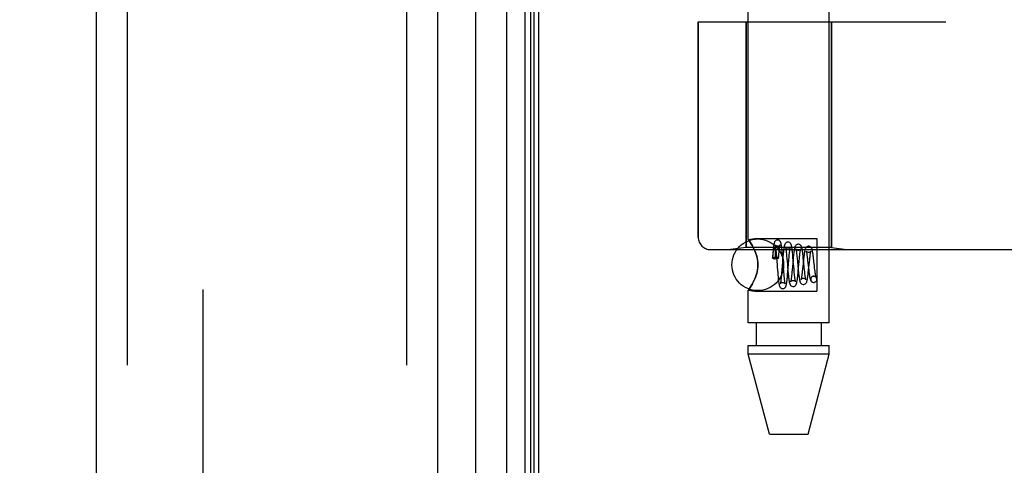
# Model space of a CAD drawing. Header units: inches. Extents: x 0 to 193, y 0 to 125.
# Tile 240 of 256: x 99.82 to 102.2, y 34.17 to 35.25. Entities that reach past the tile are written whole.
import ezdxf

# ---------------------------------------------------------------- set-up
doc = ezdxf.new("R2010")
doc.units = ezdxf.units.IN
doc.header["$LTSCALE"] = 10.635988
doc.header["$MEASUREMENT"] = 0
doc.linetypes.add('HIDDEN', pattern=[0.2, 0.1, -0.1])
doc.layers.get('0').update_dxf_attribs({"linetype": 'CONTINUOUS'})
for name, color, linetype in [('DEFAULT_2', 8, 'HIDDEN'), ('DIMENSIONS', 7, 'CONTINUOUS'), ('LEFTHAND_DOOR_ASSEMBLY', 7, 'CONTINUOUS'), ('RIGHTHAND_DOOR_ASSEMBLY', 7, 'CONTINUOUS')]:
    doc.layers.add(name, color=color, linetype=linetype)
doc.styles.get("Standard").update_dxf_attribs({"font": 'arial.ttf'})
doc.dimstyles.new('DIMSTYLE_1', dxfattribs={"dimtxt": 0.853154, "dimasz": 1.137539, "dimexe": 0.09, "dimexo": 0.07, "dimgap": 0.0375, "dimtad": 0, "dimtih": 1, "dimtoh": 1, "dimzin": 4, "dimdsep": 46, "dimtxsty": 'Standard', "dimblk": '_FILLED', "dimblk1": '_FILLED', "dimblk2": '_FILLED', "dimcen": 0.09, "dimadec": 3, "dimazin": 1, "dimtfac": 1, "dimtdec": 3, "dimtofl": 0, "dimtmove": 0, "dimatfit": 3, "dimldrblk": '_FILLED', "dimfxl": 0, "dimtolj": 1, "dimtzin": 4, "dimarcsym": 0})

# ---------------------------------------------------------------- blocks, each defined once
blk = doc.blocks.new('_FILLED')
at = {"color": 0, "linetype": 'ByBlock'}
blk.add_solid([(0, 0), (-1, 0.2), (-1, -0.2)], dxfattribs=at)
blk = doc.blocks.new('*D12')
at = {"layer": 'DIMENSIONS', "color": 2, "linetype": 'Continuous'}
for p, q in [((100.3818, 91.1657), (95.7712, 91.1657)), ((96.795, 91.1657), (96.795, 62.0188)), ((96.795, 31.1657), (96.795, 60.3125)), ((100.3928, 31.1657), (95.7712, 31.1657))]:
    blk.add_line(p, q, dxfattribs=at)
at = {"layer": 'DIMENSIONS', "color": 2, "linetype": 'Continuous', "xscale": 1.1375387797, "yscale": 1.1375387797, "zscale": 1.1375387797}
for p, rotation in [((96.795, 91.1657), 90), ((96.795, 31.1657), 270)]:
    blk.add_blockref('_FILLED', p, dxfattribs=dict(at, rotation=rotation))
at = {"layer": 'DIMENSIONS', "color": 2, "linetype": 'Continuous', "insert": (96.795, 61.5922), "char_height": 0.85315, "width": 2.981282, "attachment_point": 2, "line_spacing_factor": 0.9}
blk.add_mtext('60.00', dxfattribs=at)

msp = doc.modelspace()

# ---------------------------------------------------------------- linework, layer by layer
at = {"color": 3, "linetype": 'Continuous'}
msp.add_line((101.0741, 31.2697), (101.0741, 91.0617), dxfattribs=at)
at = {"layer": 'DEFAULT_2', "color": 8, "linetype": 'HIDDEN'}
msp.add_line((100.2616, 89.9001), (100.2616, 32.4312), dxfattribs=at)
at = {"layer": 'LEFTHAND_DOOR_ASSEMBLY', "color": 8, "linetype": 'HIDDEN'}
for p, q in [((100.0791, 90.7807), (100.0791, 31.5507)), ((100.7541, 90.7807), (100.7541, 31.5507)), ((102.0281, 36.8407), (102.0281, 35.2407)), ((101.4593, 35.2407), (102.0581, 35.2407)), ((101.4593, 35.2407), (101.4593, 34.7194)), ((101.5751, 35.2407), (101.5751, 34.6947)), ((101.7811, 35.2407), (101.7811, 34.6947)), ((101.4893, 34.6894), (103.5531, 34.6894)), ((101.5751, 34.6947), (101.5376, 34.6894)), ((101.7811, 34.6947), (101.5751, 34.6947)), ((101.7811, 34.6947), (101.8186, 34.6894))]:
    msp.add_line(p, q, dxfattribs=at)
for centre, radius, start, end in [((101.5531, 32.7655), 2.7751, 43.8884, 90), ((101.4893, 34.7194), 0.03, 180, 270)]:
    msp.add_arc(centre, radius, start, end, dxfattribs=at)
at = {"layer": 'RIGHTHAND_DOOR_ASSEMBLY', "color": 7, "linetype": 'Continuous'}
for p, q in [((100.9964, 31.5003), (100.9964, 90.831)), ((101.0398, 90.8221), (101.0398, 31.5092)), ((100.9212, 90.8026), (100.9212, 31.5287)), ((101.0534, 90.8153), (101.0534, 31.516)), ((101.0622, 90.813), (101.0622, 31.5184))]:
    msp.add_line(p, q, dxfattribs=at)
at = {"layer": 'RIGHTHAND_DOOR_ASSEMBLY', "color": 3, "linetype": 'Continuous'}
for p, q in [((100.0041, 90.7807), (100.0041, 31.5507)), ((100.8291, 90.7807), (100.8291, 31.5507))]:
    msp.add_line(p, q, dxfattribs=at)
at = {"layer": 'RIGHTHAND_DOOR_ASSEMBLY', "color": 8, "linetype": 'HIDDEN'}
for p, q in [((100.0791, 90.7807), (100.0791, 31.5507)), ((100.7541, 90.7807), (100.7541, 31.5507)), ((101.5801, 34.7141), (101.5801, 37.3607)), ((101.7761, 34.5127), (101.7761, 37.3607)), ((102.0281, 36.8407), (102.0281, 35.2407)), ((101.4593, 35.2407), (102.0581, 35.2407)), ((101.4593, 34.7194), (101.4593, 35.2407)), ((101.5751, 34.6947), (101.5751, 35.2407)), ((101.7811, 34.6947), (101.7811, 35.2407)), ((101.5801, 34.7141), (101.5961, 34.7162)), ((101.5801, 34.7141), (101.5804, 34.7137)), ((101.5961, 34.7162), (101.7461, 34.7162)), ((101.7461, 34.7162), (101.7461, 34.5892)), ((101.4893, 34.6894), (103.5531, 34.6894)), ((101.5751, 34.6947), (101.5376, 34.6894)), ((101.7811, 34.6947), (101.5751, 34.6947)), ((101.5932, 34.6929), (101.5961, 34.6866)), ((101.6393, 34.6774), (101.6386, 34.6692)), ((101.6397, 34.6825), (101.6393, 34.6774)), ((101.6398, 34.6758), (101.64, 34.6777)), ((101.64, 34.6777), (101.6402, 34.6794)), ((101.6402, 34.6794), (101.6404, 34.681)), ((101.6451, 34.6875), (101.6451, 34.687)), ((101.6451, 34.687), (101.6451, 34.6864)), ((101.6451, 34.6864), (101.6452, 34.6858)), ((101.6452, 34.6858), (101.6452, 34.685)), ((101.6452, 34.685), (101.6453, 34.6842)), ((101.6453, 34.6842), (101.6453, 34.6833)), ((101.6453, 34.6833), (101.6453, 34.6822)), ((101.6453, 34.6822), (101.6453, 34.681)), ((101.6453, 34.681), (101.6454, 34.6797)), ((101.6454, 34.6797), (101.6454, 34.6782)), ((101.6454, 34.6782), (101.6454, 34.6757)), ((101.6469, 34.6873), (101.6473, 34.6835)), ((101.6473, 34.6835), (101.6477, 34.6792)), ((101.6477, 34.6792), (101.6483, 34.672)), ((101.654, 34.6745), (101.6544, 34.6789)), ((101.6544, 34.6789), (101.6547, 34.6829)), ((101.6625, 34.6814), (101.662, 34.6866)), ((101.663, 34.6758), (101.6625, 34.6814)), ((101.6721, 34.6828), (101.6725, 34.679)), ((101.6725, 34.679), (101.6729, 34.6747)), ((101.6876, 34.6775), (101.6871, 34.6827)), ((101.6881, 34.6721), (101.6876, 34.6775)), ((101.7811, 34.6947), (101.8186, 34.6894)), ((101.639, 34.6685), (101.6393, 34.6712)), ((101.6393, 34.6712), (101.6395, 34.6736)), ((101.6395, 34.6736), (101.6398, 34.6758)), ((101.6454, 34.6757), (101.6454, 34.6728)), ((101.6454, 34.6728), (101.6454, 34.6694)), ((101.6454, 34.6694), (101.6454, 34.6669)), ((101.6461, 34.6669), (101.6454, 34.6669)), ((101.6483, 34.672), (101.6492, 34.6612)), ((101.6536, 34.6691), (101.654, 34.6745)), ((101.6636, 34.6672), (101.6614, 34.6407)), ((101.6637, 34.6671), (101.663, 34.6758)), ((101.6641, 34.6728), (101.6636, 34.6672)), ((101.6653, 34.6467), (101.6637, 34.6671)), ((101.6729, 34.6747), (101.6736, 34.6676)), ((101.6759, 34.6359), (101.6783, 34.6641)), ((101.6783, 34.6641), (101.6789, 34.6716)), ((101.6789, 34.6716), (101.6793, 34.6761)), ((101.6884, 34.6643), (101.6863, 34.6406)), ((101.6891, 34.6608), (101.6881, 34.6721)), ((101.689, 34.6704), (101.6884, 34.6643)), ((101.6978, 34.6733), (101.6983, 34.6685)), ((101.6983, 34.6685), (101.6991, 34.6606)), ((101.6991, 34.6606), (101.7011, 34.6402)), ((101.701, 34.6385), (101.7031, 34.661)), ((101.7031, 34.661), (101.7038, 34.6686)), ((101.7134, 34.6625), (101.7113, 34.6421)), ((101.7131, 34.6701), (101.7125, 34.6754)), ((101.7139, 34.6616), (101.7131, 34.6701)), ((101.7153, 34.6476), (101.7139, 34.6616)), ((101.7231, 34.6683), (101.7236, 34.6637)), ((101.7236, 34.6637), (101.7245, 34.6562)), ((101.7259, 34.6395), (101.728, 34.6597)), ((101.74, 34.6509), (101.739, 34.6598)), ((101.6504, 34.6464), (101.6513, 34.6343)), ((101.6513, 34.6343), (101.6518, 34.6285)), ((101.6607, 34.6328), (101.6603, 34.628)), ((101.6614, 34.6407), (101.6607, 34.6328)), ((101.6661, 34.636), (101.6653, 34.6467)), ((101.6668, 34.6289), (101.6661, 34.636)), ((101.6752, 34.6486), (101.6762, 34.6371)), ((101.6754, 34.6302), (101.6759, 34.6359)), ((101.6762, 34.6371), (101.6768, 34.6316)), ((101.6768, 34.6316), (101.6773, 34.6264)), ((101.6858, 34.6353), (101.6853, 34.6305)), ((101.6863, 34.6406), (101.6858, 34.6353)), ((101.6914, 34.6345), (101.6908, 34.6417)), ((101.6919, 34.6301), (101.6914, 34.6345)), ((101.6923, 34.6261), (101.6919, 34.6301)), ((101.7005, 34.6329), (101.701, 34.6385)), ((101.7011, 34.6402), (101.7017, 34.6343)), ((101.7161, 34.64), (101.7153, 34.6476)), ((101.7166, 34.6354), (101.7161, 34.64)), ((101.717, 34.6312), (101.7166, 34.6354)), ((101.7256, 34.6456), (101.7263, 34.6403)), ((101.7406, 34.6452), (101.74, 34.6509)), ((101.7413, 34.64), (101.7406, 34.6452)), ((101.5961, 34.6187), (101.5932, 34.6124)), ((101.6518, 34.6285), (101.6523, 34.623)), ((101.6672, 34.6246), (101.6668, 34.6289)), ((101.6675, 34.6207), (101.6672, 34.6246)), ((101.7386, 34.6252), (101.7372, 34.625)), ((101.7372, 34.625), (101.7385, 34.6251)), ((101.7385, 34.6101), (101.74, 34.6103)), ((101.7386, 34.6102), (101.74, 34.6103)), ((101.5801, 34.5912), (101.5961, 34.5892)), ((101.5801, 34.5127), (101.5801, 34.5912)), ((101.5961, 34.5892), (101.7461, 34.5892)), ((101.7761, 34.5127), (101.5801, 34.5127)), ((101.5996, 34.5127), (101.5996, 34.4577)), ((101.7566, 34.5127), (101.7566, 34.4577)), ((101.5801, 34.4577), (101.7761, 34.4577)), ((101.5801, 34.4367), (101.5801, 34.4577)), ((101.7761, 34.4367), (101.7761, 34.4577)), ((101.7761, 34.4367), (101.5801, 34.4367)), ((101.6316, 34.2427), (101.5801, 34.4367)), ((101.7246, 34.2427), (101.7761, 34.4367)), ((101.6316, 34.2427), (101.7246, 34.2427))]:
    msp.add_line(p, q, dxfattribs=at)
for points in [[(101.5961, 34.6866), (101.5932, 34.6929), (101.5903, 34.6984), (101.5875, 34.7032), (101.585, 34.7072), (101.5829, 34.7102), (101.5814, 34.7124), (101.5804, 34.7137)], [(101.5814, 34.7124), (101.5829, 34.7102), (101.585, 34.7072), (101.5875, 34.7032), (101.5903, 34.6984)], [(101.651, 34.7127), (101.6502, 34.7126), (101.6483, 34.7121), (101.6467, 34.7113), (101.6454, 34.7102), (101.6444, 34.7091), (101.6438, 34.708), (101.6434, 34.7071), (101.6431, 34.7062), (101.6428, 34.7053), (101.6425, 34.7044), (101.6423, 34.7034), (101.6421, 34.7023), (101.6419, 34.7011), (101.6417, 34.6997), (101.6414, 34.6983), (101.6412, 34.6968), (101.641, 34.6951), (101.6408, 34.6933), (101.6406, 34.6914), (101.6404, 34.6893), (101.6402, 34.6872), (101.6397, 34.6825)], [(101.651, 34.6977), (101.6499, 34.6978), (101.6484, 34.6982), (101.6471, 34.6989), (101.6461, 34.6997), (101.6455, 34.7004), (101.6451, 34.7009), (101.6449, 34.7013), (101.6449, 34.7013)], [(101.6449, 34.7013), (101.6449, 34.7013), (101.6449, 34.7012), (101.645, 34.701), (101.6451, 34.7005), (101.6452, 34.6999), (101.6454, 34.6992), (101.6455, 34.6984), (101.6457, 34.6974), (101.6459, 34.6963), (101.646, 34.6951), (101.6462, 34.6938), (101.6464, 34.6923), (101.6466, 34.6908), (101.6467, 34.6891), (101.6469, 34.6873)], [(101.662, 34.6866), (101.6617, 34.689), (101.6615, 34.6913), (101.6613, 34.6934), (101.661, 34.6954), (101.6608, 34.6972), (101.6605, 34.6989), (101.6603, 34.7004), (101.6601, 34.7017), (101.6598, 34.703), (101.6596, 34.7041), (101.6593, 34.7051), (101.6591, 34.7061), (101.6587, 34.707), (101.6583, 34.708), (101.6577, 34.7091), (101.6567, 34.7102), (101.6554, 34.7113), (101.6537, 34.7121), (101.6519, 34.7126), (101.651, 34.7127)], [(101.6571, 34.7012), (101.6572, 34.7013), (101.6572, 34.7014), (101.6571, 34.7013), (101.6569, 34.7009), (101.6565, 34.7003), (101.6558, 34.6995), (101.6547, 34.6987), (101.6533, 34.6981), (101.6517, 34.6977), (101.651, 34.6977)], [(101.6547, 34.6829), (101.6551, 34.6867), (101.6553, 34.6885), (101.6554, 34.6901), (101.6556, 34.6917), (101.6558, 34.6931), (101.656, 34.6945), (101.6561, 34.6957), (101.6563, 34.6969), (101.6565, 34.6979), (101.6566, 34.6988), (101.6568, 34.6995), (101.6569, 34.7002), (101.657, 34.7007), (101.6571, 34.7011), (101.6571, 34.7012)], [(101.676, 34.7077), (101.6751, 34.7076), (101.6731, 34.7071), (101.6714, 34.7061), (101.6701, 34.7049), (101.6692, 34.7038), (101.6686, 34.7027), (101.6682, 34.7017), (101.6678, 34.7007), (101.6675, 34.6996), (101.6673, 34.6985), (101.667, 34.6974), (101.6668, 34.696), (101.6665, 34.6946), (101.6663, 34.693), (101.666, 34.6913), (101.6658, 34.6894), (101.6656, 34.6874), (101.6653, 34.6853), (101.6651, 34.683), (101.6648, 34.6807), (101.6646, 34.6782), (101.6641, 34.6728)], [(101.6871, 34.6827), (101.6868, 34.6851), (101.6865, 34.6874), (101.6863, 34.6895), (101.686, 34.6915), (101.6857, 34.6933), (101.6855, 34.695), (101.6852, 34.6964), (101.685, 34.6978), (101.6847, 34.699), (101.6844, 34.7), (101.6841, 34.7011), (101.6837, 34.702), (101.6833, 34.7031), (101.6826, 34.7042), (101.6816, 34.7053), (101.6803, 34.7064), (101.6786, 34.7072), (101.6768, 34.7076), (101.676, 34.7077)], [(101.701, 34.7027), (101.7001, 34.7026), (101.6981, 34.7021), (101.6964, 34.7011), (101.695, 34.6999), (101.6941, 34.6987), (101.6935, 34.6976), (101.6931, 34.6965), (101.6927, 34.6954), (101.6923, 34.6942), (101.692, 34.6929), (101.6917, 34.6914), (101.6914, 34.6897), (101.6911, 34.6879), (101.6908, 34.6859), (101.6905, 34.6837), (101.6902, 34.6813), (101.6899, 34.6788), (101.6896, 34.6761), (101.689, 34.6704)], [(101.7125, 34.6754), (101.7122, 34.6779), (101.712, 34.6803), (101.7117, 34.6826), (101.7114, 34.6847), (101.7111, 34.6867), (101.7108, 34.6886), (101.7105, 34.6902), (101.7102, 34.6918), (101.71, 34.6931), (101.7096, 34.6944), (101.7093, 34.6955), (101.7089, 34.6966), (101.7085, 34.6977), (101.7078, 34.6989), (101.7068, 34.7001), (101.7055, 34.7012), (101.7037, 34.7021), (101.7019, 34.7026), (101.701, 34.7027)], [(101.5961, 34.6866), (101.5978, 34.6823), (101.5993, 34.6779), (101.6006, 34.6733), (101.6018, 34.6686), (101.6027, 34.6634), (101.6032, 34.6581), (101.6034, 34.6527), (101.6033, 34.6473), (101.6027, 34.642), (101.6018, 34.6368), (101.6007, 34.632), (101.5993, 34.6274), (101.5978, 34.623), (101.5961, 34.6187)], [(101.5961, 34.6187), (101.5986, 34.6253), (101.6007, 34.6321), (101.6022, 34.6389), (101.6031, 34.6459), (101.6034, 34.6528), (101.6031, 34.6597), (101.6022, 34.6665), (101.6006, 34.6733), (101.5986, 34.68), (101.5961, 34.6866)], [(101.6404, 34.681), (101.6406, 34.6824), (101.6407, 34.683), (101.6408, 34.6836), (101.6409, 34.6841), (101.641, 34.6847), (101.6411, 34.6851), (101.6412, 34.6856), (101.6412, 34.686), (101.6413, 34.6865), (101.6414, 34.6869), (101.6415, 34.6872), (101.6415, 34.6876), (101.6416, 34.6879), (101.6417, 34.6882), (101.6417, 34.6885), (101.6418, 34.6888), (101.6419, 34.689), (101.6419, 34.6893), (101.642, 34.6895), (101.6421, 34.6898), (101.6421, 34.69), (101.6422, 34.6902), (101.6422, 34.6904), (101.6423, 34.6906), (101.6424, 34.6908), (101.6424, 34.691), (101.6425, 34.6911), (101.6426, 34.6913), (101.6426, 34.6915), (101.6427, 34.6916), (101.6428, 34.6918), (101.6428, 34.6919), (101.6429, 34.692), (101.643, 34.6922), (101.6431, 34.6923), (101.6431, 34.6924), (101.6432, 34.6925), (101.6433, 34.6925), (101.6434, 34.6926), (101.6435, 34.6927), (101.6436, 34.6927), (101.6437, 34.6927), (101.6438, 34.6927), (101.6439, 34.6926), (101.6441, 34.6924), (101.6442, 34.6923), (101.6443, 34.6921), (101.6444, 34.6919), (101.6444, 34.6917), (101.6445, 34.6916), (101.6445, 34.6914), (101.6445, 34.6913), (101.6446, 34.6911), (101.6446, 34.691), (101.6446, 34.6909), (101.6447, 34.6907), (101.6447, 34.6906), (101.6447, 34.6905), (101.6447, 34.6904), (101.6448, 34.6902), (101.6448, 34.6901), (101.6448, 34.69), (101.6448, 34.6898), (101.6448, 34.6897), (101.6449, 34.6896), (101.6449, 34.6894), (101.6449, 34.6893), (101.6449, 34.6891), (101.6449, 34.6889), (101.645, 34.6888), (101.645, 34.6886), (101.645, 34.6884), (101.645, 34.6882), (101.645, 34.688), (101.6451, 34.6878), (101.6451, 34.6875)], [(101.676, 34.6927), (101.6749, 34.6927), (101.6735, 34.6932), (101.6722, 34.6938), (101.6712, 34.6945), (101.6706, 34.6952), (101.6702, 34.6958), (101.67, 34.6961), (101.67, 34.6962)], [(101.67, 34.6962), (101.67, 34.6962), (101.67, 34.6961), (101.6701, 34.6958), (101.6702, 34.6953), (101.6704, 34.6946), (101.6705, 34.6938), (101.6707, 34.6929), (101.6709, 34.6918), (101.6711, 34.6906), (101.6713, 34.6893), (101.6715, 34.6878), (101.6717, 34.6863), (101.6719, 34.6846), (101.6721, 34.6828)], [(101.682, 34.6959), (101.682, 34.6961), (101.6821, 34.6963), (101.6821, 34.6962), (101.6819, 34.6959), (101.6815, 34.6953), (101.6808, 34.6946), (101.6797, 34.6937), (101.6783, 34.6931), (101.6767, 34.6927), (101.676, 34.6927)], [(101.6793, 34.6761), (101.6798, 34.6803), (101.68, 34.6823), (101.6802, 34.6841), (101.6804, 34.6858), (101.6806, 34.6874), (101.6808, 34.6889), (101.6809, 34.6903), (101.6811, 34.6915), (101.6813, 34.6927), (101.6815, 34.6937), (101.6816, 34.6945), (101.6818, 34.6952), (101.6819, 34.6957), (101.682, 34.6959)], [(101.701, 34.6877), (101.7, 34.6877), (101.6985, 34.6881), (101.6973, 34.6888), (101.6963, 34.6895), (101.6957, 34.6902), (101.6953, 34.6907), (101.6951, 34.691), (101.6951, 34.6911)], [(101.6951, 34.6911), (101.6951, 34.6911), (101.6951, 34.6909), (101.6952, 34.6905), (101.6954, 34.69), (101.6956, 34.6892), (101.6957, 34.6883), (101.6959, 34.6872), (101.6962, 34.686), (101.6964, 34.6846), (101.6966, 34.6831), (101.6968, 34.6814), (101.6971, 34.6795), (101.6973, 34.6776), (101.6976, 34.6755), (101.6978, 34.6733)], [(101.7068, 34.6906), (101.7069, 34.6909), (101.707, 34.6911), (101.707, 34.6911), (101.7068, 34.6908), (101.7064, 34.6902), (101.7057, 34.6895), (101.7045, 34.6886), (101.7031, 34.688), (101.7016, 34.6877), (101.701, 34.6877)], [(101.7038, 34.6686), (101.7043, 34.6732), (101.7045, 34.6753), (101.7047, 34.6773), (101.705, 34.6793), (101.7052, 34.6811), (101.7054, 34.6827), (101.7056, 34.6843), (101.7058, 34.6857), (101.7061, 34.687), (101.7063, 34.6881), (101.7064, 34.6891), (101.7066, 34.6899), (101.7068, 34.6905), (101.7068, 34.6906)], [(101.726, 34.6977), (101.7251, 34.6976), (101.7231, 34.6971), (101.7214, 34.6961), (101.72, 34.6949), (101.7191, 34.6937), (101.7184, 34.6925), (101.7179, 34.6914), (101.7175, 34.6902), (101.7172, 34.689), (101.7169, 34.6876), (101.7165, 34.6861), (101.7162, 34.6844), (101.7159, 34.6826), (101.7156, 34.6806), (101.7153, 34.6784), (101.715, 34.6761), (101.7147, 34.6736), (101.7143, 34.671), (101.714, 34.6683), (101.7134, 34.6625)], [(101.726, 34.6827), (101.7254, 34.6827), (101.7239, 34.683), (101.7225, 34.6836), (101.7215, 34.6844), (101.7208, 34.685), (101.7204, 34.6856), (101.7202, 34.6859), (101.7202, 34.6859)], [(101.7202, 34.6859), (101.7203, 34.6858), (101.7204, 34.6854), (101.7205, 34.6848), (101.7207, 34.684), (101.7209, 34.6831), (101.7211, 34.682), (101.7214, 34.6807), (101.7216, 34.6793), (101.7218, 34.6778), (101.7221, 34.6761), (101.7223, 34.6743), (101.7226, 34.6724), (101.7228, 34.6704), (101.7231, 34.6683)], [(101.738, 34.6685), (101.7377, 34.6712), (101.7374, 34.6738), (101.7371, 34.6762), (101.7368, 34.6784), (101.7365, 34.6806), (101.7361, 34.6825), (101.7358, 34.6843), (101.7355, 34.6859), (101.7352, 34.6873), (101.7349, 34.6886), (101.7346, 34.6898), (101.7343, 34.6909), (101.7339, 34.692), (101.7334, 34.693), (101.7327, 34.6941), (101.7317, 34.6953), (101.7303, 34.6964), (101.7286, 34.6972), (101.7268, 34.6976), (101.726, 34.6977)], [(101.7316, 34.6853), (101.7317, 34.6856), (101.7318, 34.6859), (101.7318, 34.686), (101.7317, 34.6857), (101.7313, 34.6852), (101.7306, 34.6844), (101.7294, 34.6836), (101.728, 34.683), (101.7265, 34.6827), (101.726, 34.6827)], [(101.728, 34.6597), (101.7286, 34.6649), (101.7289, 34.6673), (101.7291, 34.6697), (101.7294, 34.6719), (101.7297, 34.6739), (101.7299, 34.6759), (101.7302, 34.6777), (101.7304, 34.6793), (101.7307, 34.6808), (101.7309, 34.6821), (101.7311, 34.6833), (101.7314, 34.6843), (101.7315, 34.6851), (101.7316, 34.6853)], [(101.6386, 34.6692), (101.6387, 34.6695), (101.6392, 34.6701), (101.64, 34.6705), (101.6412, 34.6709), (101.6427, 34.6712), (101.6443, 34.6714), (101.6461, 34.6715)], [(101.639, 34.6685), (101.6386, 34.669), (101.6386, 34.6692)], [(101.639, 34.6685), (101.6406, 34.6681), (101.6423, 34.6677), (101.6438, 34.6673), (101.6454, 34.6669)], [(101.6461, 34.6715), (101.6481, 34.6714), (101.6498, 34.6712), (101.6514, 34.6708), (101.6526, 34.6703), (101.6533, 34.6698), (101.6536, 34.6692), (101.6536, 34.6691)], [(101.6536, 34.6691), (101.6533, 34.6686), (101.6526, 34.668), (101.6514, 34.6676), (101.6498, 34.6672), (101.6481, 34.667), (101.6461, 34.6669)], [(101.6492, 34.6612), (101.6499, 34.6524), (101.6504, 34.6464)], [(101.6736, 34.6676), (101.6747, 34.6543), (101.6752, 34.6486)], [(101.6908, 34.6417), (101.6896, 34.6551), (101.6891, 34.6608)], [(101.7245, 34.6562), (101.7251, 34.651), (101.7256, 34.6456)], [(101.739, 34.6598), (101.7387, 34.6628), (101.738, 34.6685)], [(101.6635, 34.5951), (101.6643, 34.5952), (101.6661, 34.5956), (101.6678, 34.5964), (101.6691, 34.5975), (101.6701, 34.5986), (101.6707, 34.5997), (101.6712, 34.6007), (101.6715, 34.6017), (101.6719, 34.6027), (101.6721, 34.6037), (101.6724, 34.6049), (101.6726, 34.6062), (101.6729, 34.6077), (101.6731, 34.6093), (101.6734, 34.6111), (101.6737, 34.613), (101.6739, 34.6151), (101.6742, 34.6173), (101.6744, 34.6197), (101.6747, 34.6222), (101.6749, 34.6248), (101.6754, 34.6302)], [(101.6853, 34.6305), (101.6848, 34.6261), (101.6846, 34.6241), (101.6843, 34.6222), (101.6841, 34.6205), (101.6839, 34.6189), (101.6837, 34.6174), (101.6835, 34.6161), (101.6833, 34.615), (101.6831, 34.614), (101.6829, 34.6131), (101.6828, 34.6125), (101.6827, 34.6123)], [(101.6885, 34.6001), (101.6892, 34.6002), (101.6911, 34.6006), (101.6928, 34.6014), (101.6941, 34.6025), (101.6951, 34.6036), (101.6958, 34.6048), (101.6963, 34.6058), (101.6967, 34.6069), (101.697, 34.608), (101.6973, 34.6092), (101.6976, 34.6106), (101.6979, 34.6121), (101.6982, 34.6138), (101.6985, 34.6157), (101.6988, 34.6178), (101.6991, 34.62), (101.6993, 34.6223), (101.6996, 34.6248), (101.6999, 34.6274), (101.7005, 34.6329)], [(101.7017, 34.6343), (101.702, 34.6315), (101.7024, 34.6287), (101.7027, 34.6261), (101.703, 34.6236), (101.7033, 34.6213), (101.7037, 34.6192), (101.704, 34.6173), (101.7043, 34.6156), (101.7047, 34.614), (101.7051, 34.6127), (101.7055, 34.6114), (101.706, 34.6102), (101.7066, 34.6091), (101.7076, 34.6079), (101.7089, 34.6067), (101.7106, 34.6057), (101.7125, 34.6052), (101.7135, 34.6051)], [(101.7113, 34.6421), (101.7107, 34.637), (101.7104, 34.6345), (101.7102, 34.6322), (101.7099, 34.6301), (101.7097, 34.6281), (101.7094, 34.6262), (101.7092, 34.6245), (101.7089, 34.6229), (101.7087, 34.6215), (101.7085, 34.6202), (101.7082, 34.6191), (101.708, 34.6182), (101.7079, 34.6176), (101.7078, 34.6173)], [(101.7135, 34.6051), (101.7143, 34.6052), (101.7162, 34.6056), (101.7179, 34.6065), (101.7192, 34.6076), (101.7202, 34.6088), (101.7209, 34.6099), (101.7214, 34.611), (101.7218, 34.6121), (101.7221, 34.6133), (101.7225, 34.6146), (101.7228, 34.616), (101.7231, 34.6176), (101.7234, 34.6194), (101.7237, 34.6213), (101.724, 34.6235), (101.7244, 34.6258), (101.7247, 34.6283), (101.725, 34.6309), (101.7253, 34.6337), (101.7259, 34.6395)], [(101.7193, 34.6169), (101.7194, 34.6168), (101.7194, 34.6167), (101.7194, 34.6169), (101.7193, 34.6172), (101.7191, 34.6177), (101.7189, 34.6184), (101.7188, 34.6193), (101.7186, 34.6203), (101.7184, 34.6215), (101.7182, 34.6228), (101.7179, 34.6242), (101.7177, 34.6258), (101.7175, 34.6275), (101.7173, 34.6293), (101.717, 34.6312)], [(101.7263, 34.6403), (101.7266, 34.6377), (101.7269, 34.6352), (101.7272, 34.6327), (101.7275, 34.6304), (101.7278, 34.6281), (101.7282, 34.626), (101.7285, 34.6241), (101.7288, 34.6223), (101.7292, 34.6206), (101.7296, 34.6191), (101.7299, 34.6178), (101.7304, 34.6165), (101.7309, 34.6153), (101.7316, 34.6141), (101.7325, 34.6129), (101.7339, 34.6116), (101.7357, 34.6107), (101.7376, 34.6102), (101.7385, 34.6101)], [(101.7441, 34.6221), (101.7442, 34.622), (101.7443, 34.6219), (101.7442, 34.622), (101.7441, 34.6224), (101.7439, 34.6231), (101.7437, 34.6239), (101.7434, 34.625), (101.7432, 34.6263), (101.743, 34.6277), (101.7427, 34.6293), (101.7424, 34.6311), (101.7421, 34.6331), (101.7418, 34.6352), (101.7416, 34.6375), (101.7413, 34.64)], [(101.5903, 34.6069), (101.5875, 34.6021), (101.585, 34.5981), (101.5829, 34.5951), (101.5814, 34.5929), (101.5804, 34.5916)], [(101.5829, 34.5951), (101.585, 34.5981), (101.5875, 34.6021), (101.5903, 34.6069), (101.5932, 34.6124), (101.5961, 34.6187)], [(101.6523, 34.623), (101.6526, 34.6204), (101.6528, 34.618), (101.6531, 34.6157), (101.6533, 34.6136), (101.6536, 34.6117), (101.6538, 34.6099), (101.6541, 34.6083), (101.6543, 34.6068), (101.6546, 34.6055), (101.6548, 34.6043), (101.6551, 34.6032), (101.6554, 34.6021), (101.6557, 34.6012), (101.6561, 34.6001), (101.6567, 34.5991), (101.6576, 34.5979), (101.6589, 34.5967), (101.6606, 34.5957), (101.6626, 34.5952), (101.6635, 34.5951)], [(101.6575, 34.6068), (101.6575, 34.6066), (101.6574, 34.6065), (101.6575, 34.6066), (101.6576, 34.6069), (101.658, 34.6075), (101.6587, 34.6082), (101.6597, 34.609), (101.661, 34.6096), (101.6625, 34.6101), (101.6635, 34.6101)], [(101.6603, 34.628), (101.6598, 34.6236), (101.6596, 34.6216), (101.6594, 34.6197), (101.6592, 34.6179), (101.659, 34.6162), (101.6588, 34.6146), (101.6587, 34.6132), (101.6585, 34.6119), (101.6583, 34.6107), (101.6581, 34.6096), (101.6579, 34.6087), (101.6578, 34.608), (101.6577, 34.6073), (101.6575, 34.6069), (101.6575, 34.6068)], [(101.6635, 34.6101), (101.6645, 34.6101), (101.6663, 34.6095), (101.6678, 34.6087), (101.6688, 34.6078), (101.6693, 34.6071), (101.6696, 34.6066), (101.6696, 34.6065), (101.6696, 34.6065)], [(101.6696, 34.6065), (101.6696, 34.6065), (101.6695, 34.6068), (101.6694, 34.6072), (101.6693, 34.6078), (101.6692, 34.6085), (101.669, 34.6093), (101.6688, 34.6103), (101.6687, 34.6114), (101.6685, 34.6127), (101.6683, 34.6141), (101.6681, 34.6155), (101.6679, 34.6171), (101.6677, 34.6188), (101.6675, 34.6207)], [(101.6773, 34.6264), (101.6776, 34.624), (101.6778, 34.6217), (101.6781, 34.6195), (101.6783, 34.6175), (101.6786, 34.6156), (101.6789, 34.6139), (101.6791, 34.6123), (101.6794, 34.6108), (101.6797, 34.6095), (101.68, 34.6083), (101.6803, 34.6072), (101.6806, 34.6062), (101.6811, 34.6052), (101.6817, 34.604), (101.6826, 34.6029), (101.6839, 34.6017), (101.6856, 34.6007), (101.6876, 34.6002), (101.6885, 34.6001)], [(101.6827, 34.6123), (101.6826, 34.612), (101.6825, 34.6117), (101.6825, 34.6116), (101.6826, 34.6118), (101.6828, 34.6122), (101.6834, 34.6129), (101.6843, 34.6137), (101.6857, 34.6145), (101.6873, 34.615), (101.6885, 34.6151)], [(101.6885, 34.6151), (101.6895, 34.6151), (101.6912, 34.6146), (101.6926, 34.6138), (101.6936, 34.6129), (101.6942, 34.6122), (101.6945, 34.6118), (101.6945, 34.6116), (101.6945, 34.6116)], [(101.6945, 34.6116), (101.6945, 34.6117), (101.6944, 34.6119), (101.6943, 34.6123), (101.6942, 34.6129), (101.694, 34.6137), (101.6939, 34.6145), (101.6937, 34.6155), (101.6935, 34.6167), (101.6933, 34.618), (101.6931, 34.6194), (101.6929, 34.6209), (101.6927, 34.6225), (101.6925, 34.6243), (101.6923, 34.6261)], [(101.7078, 34.6173), (101.7077, 34.6171), (101.7076, 34.6168), (101.7076, 34.6168), (101.7078, 34.617), (101.7081, 34.6175), (101.7087, 34.6182), (101.7097, 34.619), (101.7109, 34.6196), (101.7124, 34.62), (101.7135, 34.6201)], [(101.7135, 34.6201), (101.7145, 34.6201), (101.7162, 34.6196), (101.7176, 34.6188), (101.7186, 34.6179), (101.7191, 34.6172), (101.7193, 34.6169)], [(101.7372, 34.625), (101.7366, 34.6248), (101.7349, 34.6241), (101.7333, 34.6229), (101.7321, 34.6214), (101.7314, 34.6196), (101.7311, 34.6177), (101.7314, 34.6157), (101.7321, 34.6139), (101.7333, 34.6124), (101.7349, 34.6112), (101.7366, 34.6105), (101.7386, 34.6102)], [(101.7385, 34.6251), (101.7394, 34.6251), (101.741, 34.6246), (101.7424, 34.6239), (101.7434, 34.6231), (101.7439, 34.6224), (101.7441, 34.6221)], [(101.74, 34.6103), (101.7406, 34.6105), (101.7423, 34.6112), (101.7439, 34.6124), (101.7451, 34.6139), (101.7458, 34.6157), (101.7461, 34.6177), (101.7458, 34.6196), (101.7451, 34.6214), (101.7439, 34.6229), (101.7423, 34.6241), (101.7406, 34.6248), (101.7386, 34.6252)], [(101.5801, 34.5912), (101.5804, 34.5916), (101.5814, 34.5929)]]:
    msp.add_lwpolyline(points, dxfattribs=at)
msp.add_circle((101.6031, 34.6527), 0.0625, dxfattribs=at)
for centre, radius, start, end in [((101.5531, 32.7655), 2.7751, 43.8884, 90), ((101.4893, 34.7194), 0.03, 180, 270)]:
    msp.add_arc(centre, radius, start, end, dxfattribs=at)

# ---------------------------------------------------------------- dimensions: what is measured, and where the dimension line sits
at = {"layer": 'DIMENSIONS', "color": 2, "linetype": 'Continuous'}
dim = msp.add_linear_dim(base=(96.795, 91.1657), p1=(100.4628, 31.1657), p2=(100.4518, 91.1657), angle=90, dimstyle='DIMSTYLE_1', dxfattribs=at)
dim.commit()
dim.dimension.update_dxf_attribs({"geometry": '*D12', "text_midpoint": (96.7885, 61.1609), "dimtype": 160})

doc.saveas('drawing.dxf')
